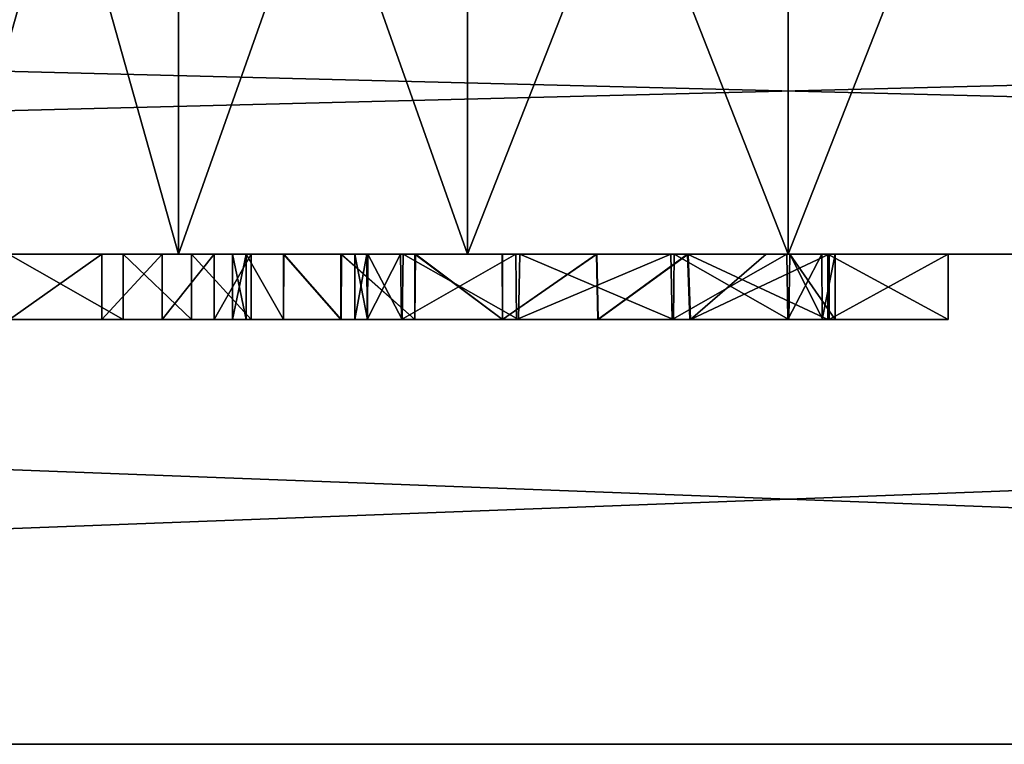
# Model space of a CAD drawing. Header units: millimetres. Extents: x -36.5 to 36.5, y -8.8 to 41.6.
# Tile 29 of 256: x -2.4 to 0.7, y -8.8 to -6.6. Entities that reach past the tile are written whole.
import ezdxf

# ---------------------------------------------------------------- set-up
doc = ezdxf.new("R2010")
doc.units = ezdxf.units.MM
doc.header["$LTSCALE"] = 65.185185
for name, color, linetype in [('2076', 7, 'CONTINUOUS'), ('2077', 7, 'CONTINUOUS'), ('2079', 7, 'CONTINUOUS'), ('2107', 7, 'CONTINUOUS'), ('2108', 7, 'CONTINUOUS'), ('2109', 7, 'CONTINUOUS'), ('2110', 7, 'CONTINUOUS'), ('2224', 7, 'CONTINUOUS'), ('2225', 7, 'CONTINUOUS'), ('2250', 7, 'CONTINUOUS'), ('2251', 7, 'CONTINUOUS'), ('2318', 7, 'CONTINUOUS'), ('2321', 7, 'CONTINUOUS'), ('2322', 7, 'CONTINUOUS'), ('2336', 7, 'CONTINUOUS'), ('2337', 7, 'CONTINUOUS'), ('2343', 7, 'CONTINUOUS'), ('2344', 7, 'CONTINUOUS'), ('2345', 7, 'CONTINUOUS'), ('2346', 7, 'CONTINUOUS'), ('2347', 7, 'CONTINUOUS'), ('2348', 7, 'CONTINUOUS'), ('2349', 7, 'CONTINUOUS'), ('2350', 7, 'CONTINUOUS'), ('2351', 7, 'CONTINUOUS')]:
    doc.layers.add(name, color=color, linetype=linetype)

msp = doc.modelspace()

# ---------------------------------------------------------------- linework, layer by layer
at = {"layer": '2076', "color": 7, "linetype": 'Continuous'}
for points in [[(-19.8, -7.3, -16.7), (19.8, -7.3, -16.7), (0, -7.3, -14.1747), (-19.8, -7.3, -16.7)], [(-1.8658, -7.3, -13.5689), (-19.8, -7.3, -16.7), (-0.9818, -7.3, -14.0193), (-1.8658, -7.3, -13.5689)], [(-19.8, -7.3, -16.7), (-1.8658, -7.3, -13.5689), (-11.8829, -7.3, -7.6528), (-19.8, -7.3, -16.7)], [(-0.9818, -7.3, -14.0193), (-19.8, -7.3, -16.7), (0, -7.3, -14.1747), (-0.9818, -7.3, -14.0193)], [(19.8, -7.3, 16.7), (-19.8, -7.3, 16.7), (0, -7.3, 14.1747), (19.8, -7.3, 16.7)], [(0, -7.3, 14.1747), (-19.8, -7.3, 16.7), (-0.9818, -7.3, 14.0193), (0, -7.3, 14.1747)], [(-0.9818, -7.3, 14.0193), (-19.8, -7.3, 16.7), (-1.8658, -7.3, 13.5689), (-0.9818, -7.3, 14.0193)], [(-1.8658, -7.3, 13.5689), (-19.8, -7.3, 16.7), (-2.5682, -7.3, 12.8664), (-1.8658, -7.3, 13.5689)], [(-11.8829, -7.3, -7.6528), (-1.8658, -7.3, -13.5689), (-11.6, -7.3, -7.77), (-11.8829, -7.3, -7.6528)], [(-11.6, -7.3, -7.77), (-1.8658, -7.3, -13.5689), (-9.7, -7.3, -7.77), (-11.6, -7.3, -7.77)], [(-9.7, -7.3, -7.77), (-1.8658, -7.3, -13.5689), (-9.4172, -7.3, -7.6529), (-9.7, -7.3, -7.77)], [(-9.4172, -7.3, -7.6529), (-1.8658, -7.3, -13.5689), (-9.3, -7.3, -7.37), (-9.4172, -7.3, -7.6529)], [(-1.8658, -7.3, -13.5689), (-2.5682, -7.3, -12.8664), (-9.3, -7.3, -7.37), (-1.8658, -7.3, -13.5689)], [(-2.5682, -7.3, -9.1336), (-1.8658, -7.3, -8.4311), (-2.5682, -7.3, 9.1336), (-2.5682, -7.3, -9.1336)], [(-2.5682, -7.3, 9.1336), (-1.8658, -7.3, -8.4311), (-1.8658, -7.3, 8.4311), (-2.5682, -7.3, 9.1336)], [(-1.8658, -7.3, -8.4311), (-0.9818, -7.3, -7.9807), (-1.8658, -7.3, 8.4311), (-1.8658, -7.3, -8.4311)], [(-1.8658, -7.3, 8.4311), (-0.9818, -7.3, -7.9807), (-0.9818, -7.3, 7.9807), (-1.8658, -7.3, 8.4311)], [(-0.9818, -7.3, -7.9807), (0, -7.3, -7.8253), (-0.9818, -7.3, 7.9807), (-0.9818, -7.3, -7.9807)], [(-0.9818, -7.3, 7.9807), (0, -7.3, -7.8253), (0, -7.3, 7.8253), (-0.9818, -7.3, 7.9807)], [(19.8, -7.3, 16.7), (0, -7.3, 14.1747), (19.44, -7.3, 11.552), (19.8, -7.3, 16.7)], [(0, -7.3, -14.1747), (19.8, -7.3, -16.7), (0.9818, -7.3, -14.0193), (0, -7.3, -14.1747)], [(0, -7.3, -7.8253), (0.9818, -7.3, -7.9807), (0, -7.3, 7.8253), (0, -7.3, -7.8253)], [(0, -7.3, 7.8253), (0.9818, -7.3, -7.9807), (0.9818, -7.3, 7.9807), (0, -7.3, 7.8253)], [(0, -7.3, 14.1747), (0.9818, -7.3, 14.0193), (19.44, -7.3, 11.552), (0, -7.3, 14.1747)]]:
    msp.add_3dface(points, dxfattribs=at)
at = {"layer": '2077', "color": 7, "linetype": 'Continuous'}
for points in [[(-19.8, -6.3, -16.7), (19.8, -6.3, -16.7), (-19.8, -7.3, -16.7), (-19.8, -6.3, -16.7)], [(-19.8, -7.3, -16.7), (19.8, -6.3, -16.7), (19.8, -7.3, -16.7), (-19.8, -7.3, -16.7)]]:
    msp.add_3dface(points, dxfattribs=at)
at = {"layer": '2079', "color": 7, "linetype": 'Continuous'}
for points in [[(19.8, -6.3, 16.7), (-19.8, -6.3, 16.7), (19.8, -7.3, 16.7), (19.8, -6.3, 16.7)], [(-19.8, -6.3, 16.7), (-19.8, -7.3, 16.7), (19.8, -7.3, 16.7), (-19.8, -6.3, 16.7)]]:
    msp.add_3dface(points, dxfattribs=at)
at = {"layer": '2107', "color": 7, "linetype": 'Continuous'}
for points in [[(-2.5682, -7.3, -12.8664), (-1.8658, -7.3, -13.5689), (-2.5686, -4.8, -12.8657), (-2.5682, -7.3, -12.8664)], [(-1.8658, -7.3, -13.5689), (-1.8657, -4.8, -13.5686), (-2.5686, -4.8, -12.8657), (-1.8658, -7.3, -13.5689)], [(-1.8658, -7.3, -13.5689), (-0.9818, -7.3, -14.0193), (-1.8657, -4.8, -13.5686), (-1.8658, -7.3, -13.5689)], [(-0.9818, -7.3, -14.0193), (-0.9802, -4.8, -14.0198), (-1.8657, -4.8, -13.5686), (-0.9818, -7.3, -14.0193)], [(-0.9818, -7.3, -14.0193), (0, -7.3, -14.1747), (-0.9802, -4.8, -14.0198), (-0.9818, -7.3, -14.0193)], [(0, -7.3, -14.1747), (0, -4.8, -14.175), (-0.9802, -4.8, -14.0198), (0, -7.3, -14.1747)], [(0, -7.3, -14.1747), (0.9818, -7.3, -14.0193), (0, -4.8, -14.175), (0, -7.3, -14.1747)], [(0.9818, -7.3, -14.0193), (0.9802, -4.8, -14.0198), (0, -4.8, -14.175), (0.9818, -7.3, -14.0193)]]:
    msp.add_3dface(points, dxfattribs=at)
at = {"layer": '2108', "color": 7, "linetype": 'Continuous'}
for points in [[(-2.5682, -7.3, -9.1336), (-2.5686, -4.8, -9.1343), (-1.8657, -4.8, -8.4314), (-2.5682, -7.3, -9.1336)], [(-1.8658, -7.3, -8.4311), (-2.5682, -7.3, -9.1336), (-1.8657, -4.8, -8.4314), (-1.8658, -7.3, -8.4311)], [(-0.9818, -7.3, -7.9807), (-1.8658, -7.3, -8.4311), (-0.9802, -4.8, -7.9802), (-0.9818, -7.3, -7.9807)], [(-1.8658, -7.3, -8.4311), (-1.8657, -4.8, -8.4314), (-0.9802, -4.8, -7.9802), (-1.8658, -7.3, -8.4311)], [(0, -7.3, -7.8253), (-0.9818, -7.3, -7.9807), (0, -4.8, -7.825), (0, -7.3, -7.8253)], [(-0.9818, -7.3, -7.9807), (-0.9802, -4.8, -7.9802), (0, -4.8, -7.825), (-0.9818, -7.3, -7.9807)], [(0.9818, -7.3, -7.9807), (0, -7.3, -7.8253), (0.9802, -4.8, -7.9802), (0.9818, -7.3, -7.9807)], [(0, -7.3, -7.8253), (0, -4.8, -7.825), (0.9802, -4.8, -7.9802), (0, -7.3, -7.8253)]]:
    msp.add_3dface(points, dxfattribs=at)
at = {"layer": '2109', "color": 7, "linetype": 'Continuous'}
for points in [[(-2.5682, -7.3, 9.1336), (-1.8658, -7.3, 8.4311), (-2.5686, -4.8, 9.1343), (-2.5682, -7.3, 9.1336)], [(-1.8658, -7.3, 8.4311), (-1.8657, -4.8, 8.4314), (-2.5686, -4.8, 9.1343), (-1.8658, -7.3, 8.4311)], [(-1.8658, -7.3, 8.4311), (-0.9818, -7.3, 7.9807), (-1.8657, -4.8, 8.4314), (-1.8658, -7.3, 8.4311)], [(-0.9818, -7.3, 7.9807), (-0.9802, -4.8, 7.9802), (-1.8657, -4.8, 8.4314), (-0.9818, -7.3, 7.9807)], [(-0.9818, -7.3, 7.9807), (0, -7.3, 7.8253), (-0.9802, -4.8, 7.9802), (-0.9818, -7.3, 7.9807)], [(0, -7.3, 7.8253), (0, -4.8, 7.825), (-0.9802, -4.8, 7.9802), (0, -7.3, 7.8253)], [(0, -7.3, 7.8253), (0.9818, -7.3, 7.9807), (0, -4.8, 7.825), (0, -7.3, 7.8253)], [(0.9818, -7.3, 7.9807), (0.9802, -4.8, 7.9802), (0, -4.8, 7.825), (0.9818, -7.3, 7.9807)]]:
    msp.add_3dface(points, dxfattribs=at)
at = {"layer": '2110', "color": 7, "linetype": 'Continuous'}
for points in [[(-2.5682, -7.3, 12.8664), (-2.5686, -4.8, 12.8657), (-1.8657, -4.8, 13.5686), (-2.5682, -7.3, 12.8664)], [(-1.8658, -7.3, 13.5689), (-2.5682, -7.3, 12.8664), (-1.8657, -4.8, 13.5686), (-1.8658, -7.3, 13.5689)], [(-0.9818, -7.3, 14.0193), (-1.8658, -7.3, 13.5689), (-0.9802, -4.8, 14.0198), (-0.9818, -7.3, 14.0193)], [(-1.8658, -7.3, 13.5689), (-1.8657, -4.8, 13.5686), (-0.9802, -4.8, 14.0198), (-1.8658, -7.3, 13.5689)], [(0, -7.3, 14.1747), (-0.9818, -7.3, 14.0193), (0, -4.8, 14.175), (0, -7.3, 14.1747)], [(-0.9818, -7.3, 14.0193), (-0.9802, -4.8, 14.0198), (0, -4.8, 14.175), (-0.9818, -7.3, 14.0193)], [(0.9818, -7.3, 14.0193), (0, -7.3, 14.1747), (0.9802, -4.8, 14.0198), (0.9818, -7.3, 14.0193)], [(0, -7.3, 14.1747), (0, -4.8, 14.175), (0.9802, -4.8, 14.0198), (0, -7.3, 14.1747)]]:
    msp.add_3dface(points, dxfattribs=at)
at = {"layer": '2224', "color": 7, "linetype": 'Continuous'}
for points in [[(19.8, -7.3, -16.7), (-19.8, -7.3, -16.7), (2.9507, -7.3, -10.8517), (19.8, -7.3, -16.7)], [(-19.8, -7.3, 16.7), (19.8, -7.3, 16.7), (-19.44, -7.3, 11.352), (-19.8, -7.3, 16.7)], [(-2.035, -7.3, -10.1973), (-19.8, -7.3, -16.7), (-2.3855, -7.3, -10.1136), (-2.035, -7.3, -10.1973)], [(-19.8, -7.3, -16.7), (-2.035, -7.3, -10.1973), (-1.8258, -7.3, -10.181), (-19.8, -7.3, -16.7)], [(-1.6435, -7.3, -10.1275), (-19.8, -7.3, -16.7), (-1.8258, -7.3, -10.181), (-1.6435, -7.3, -10.1275)], [(-19.8, -7.3, -16.7), (-1.6435, -7.3, -10.1275), (-1.1421, -7.3, -10.0689), (-19.8, -7.3, -16.7)], [(0.4895, -7.3, -10.1523), (-19.8, -7.3, -16.7), (0.1205, -7.3, -10.1523), (0.4895, -7.3, -10.1523)], [(-19.8, -7.3, -16.7), (0.4895, -7.3, -10.1523), (1.3161, -7.3, -10.0702), (-19.8, -7.3, -16.7)], [(0.1205, -7.3, -10.1523), (-19.8, -7.3, -16.7), (-0.3084, -7.3, -10.1492), (0.1205, -7.3, -10.1523)], [(-0.3084, -7.3, -10.1492), (-19.8, -7.3, -16.7), (-0.5869, -7.3, -10.1948), (-0.3084, -7.3, -10.1492)], [(-0.5869, -7.3, -10.1948), (-19.8, -7.3, -16.7), (-0.8754, -7.3, -10.1679), (-0.5869, -7.3, -10.1948)], [(-0.8754, -7.3, -10.1679), (-19.8, -7.3, -16.7), (-1.1421, -7.3, -10.0689), (-0.8754, -7.3, -10.1679)], [(2.9507, -7.3, -10.8517), (-19.8, -7.3, -16.7), (2.5817, -7.3, -10.8517), (2.9507, -7.3, -10.8517)], [(2.5817, -7.3, -10.8517), (-19.8, -7.3, -16.7), (2.1523, -7.3, -10.1507), (2.5817, -7.3, -10.8517)], [(2.1523, -7.3, -10.1507), (-19.8, -7.3, -16.7), (1.8729, -7.3, -10.1967), (2.1523, -7.3, -10.1507)], [(1.8729, -7.3, -10.1967), (-19.8, -7.3, -16.7), (1.5835, -7.3, -10.1697), (1.8729, -7.3, -10.1967)], [(1.5835, -7.3, -10.1697), (-19.8, -7.3, -16.7), (1.3161, -7.3, -10.0702), (1.5835, -7.3, -10.1697)], [(-19.44, -7.3, 11.352), (19.8, -7.3, 16.7), (-14.56, -7.3, 11.352), (-19.44, -7.3, 11.352)], [(-14.56, -7.3, 11.352), (19.8, -7.3, 16.7), (-14.4186, -7.3, 11.2934), (-14.56, -7.3, 11.352)], [(-14.4186, -7.3, 11.2934), (19.8, -7.3, 16.7), (-14.36, -7.3, 11.152), (-14.4186, -7.3, 11.2934)], [(19.8, -7.3, 16.7), (-11.7414, -7.3, 1.1614), (-14.36, -7.3, 8.712), (19.8, -7.3, 16.7)], [(-14.36, -7.3, 11.152), (19.8, -7.3, 16.7), (-14.36, -7.3, 8.712), (-14.36, -7.3, 11.152)], [(19.8, -7.3, 16.7), (-11.6, -7.3, 1.22), (-11.7414, -7.3, 1.1614), (19.8, -7.3, 16.7)], [(-11.6, -7.3, 1.22), (19.8, -7.3, 16.7), (-9.7, -7.3, 1.22), (-11.6, -7.3, 1.22)], [(-9.7, -7.3, 1.22), (19.8, -7.3, 16.7), (-9.5586, -7.3, 1.1614), (-9.7, -7.3, 1.22)], [(-9.5586, -7.3, 1.1614), (19.8, -7.3, 16.7), (-9.5, -7.3, 1.02), (-9.5586, -7.3, 1.1614)], [(-9.5, -7.3, 1.02), (19.8, -7.3, 16.7), (-9.5, -7.3, -7.37), (-9.5, -7.3, 1.02)], [(-9.5, -7.3, -7.37), (19.8, -7.3, 16.7), (-5.4817, -7.3, -7.312), (-9.5, -7.3, -7.37)], [(-5.4817, -7.3, -7.312), (19.8, -7.3, 16.7), (-5.1149, -7.3, -7.312), (-5.4817, -7.3, -7.312)], [(-5.1149, -7.3, -8.3005), (-5.1149, -7.3, -7.312), (14.4186, -7.3, 11.2934), (-5.1149, -7.3, -8.3005)], [(19.8, -7.3, 16.7), (14.4186, -7.3, 11.2934), (-5.1149, -7.3, -7.312), (19.8, -7.3, 16.7)], [(-5.1149, -7.3, -8.3005), (14.4186, -7.3, 11.2934), (-4.7365, -7.3, -8.0335), (-5.1149, -7.3, -8.3005)], [(-4.7365, -7.3, -8.0335), (14.4186, -7.3, 11.2934), (-4.2342, -7.3, -7.9775), (-4.7365, -7.3, -8.0335)], [(-4.2342, -7.3, -7.9775), (14.4186, -7.3, 11.2934), (-3.7498, -7.3, -8.159), (-4.2342, -7.3, -7.9775)], [(-3.7498, -7.3, -8.159), (14.4186, -7.3, 11.2934), (-3.0228, -7.3, -8.0148), (-3.7498, -7.3, -8.159)], [(-3.0228, -7.3, -8.0148), (14.4186, -7.3, 11.2934), (-2.6534, -7.3, -8.0148), (-3.0228, -7.3, -8.0148)], [(-2.6534, -7.3, -8.0148), (14.4186, -7.3, 11.2934), (-2.6534, -7.3, -9.2051), (-2.6534, -7.3, -8.0148)], [(-2.6534, -7.3, -9.2051), (14.4186, -7.3, 11.2934), (-2.6346, -7.3, -9.3921), (-2.6534, -7.3, -9.2051)], [(-2.6346, -7.3, -9.3921), (14.4186, -7.3, 11.2934), (-2.5794, -7.3, -9.5526), (-2.6346, -7.3, -9.3921)], [(-2.5794, -7.3, -9.5526), (14.4186, -7.3, 11.2934), (-1.3673, -7.3, -8.2592), (-2.5794, -7.3, -9.5526)], [(-2.3829, -7.3, -9.7722), (-2.5794, -7.3, -9.5526), (-1.5436, -7.3, -8.4837), (-2.3829, -7.3, -9.7722)], [(-1.5436, -7.3, -8.4837), (-2.5794, -7.3, -9.5526), (-1.3673, -7.3, -8.2592), (-1.5436, -7.3, -8.4837)], [(-2.1002, -7.3, -9.8486), (-2.3829, -7.3, -9.7722), (-1.6582, -7.3, -8.7598), (-2.1002, -7.3, -9.8486)], [(-1.6582, -7.3, -8.7598), (-2.3829, -7.3, -9.7722), (-1.5436, -7.3, -8.4837), (-1.6582, -7.3, -8.7598)], [(-1.9154, -7.3, -9.8287), (-2.1002, -7.3, -9.8486), (-1.6582, -7.3, -8.7598), (-1.9154, -7.3, -9.8287)], [(-1.756, -7.3, -9.7764), (-1.9154, -7.3, -9.8287), (-1.7001, -7.3, -9.0813), (-1.756, -7.3, -9.7764)], [(-1.7001, -7.3, -9.0813), (-1.9154, -7.3, -9.8287), (-1.6582, -7.3, -8.7598), (-1.7001, -7.3, -9.0813)], [(-1.6435, -7.3, -10.1275), (-1.756, -7.3, -9.7764), (-1.6587, -7.3, -9.4025), (-1.6435, -7.3, -10.1275)], [(-1.6587, -7.3, -9.4025), (-1.756, -7.3, -9.7764), (-1.7001, -7.3, -9.0813), (-1.6587, -7.3, -9.4025)], [(-1.5445, -7.3, -9.6785), (-1.6435, -7.3, -10.1275), (-1.6587, -7.3, -9.4025), (-1.5445, -7.3, -9.6785)], [(-1.1421, -7.3, -10.0689), (-1.6435, -7.3, -10.1275), (-1.3685, -7.3, -9.9032), (-1.1421, -7.3, -10.0689)], [(-1.3685, -7.3, -9.9032), (-1.6435, -7.3, -10.1275), (-1.5445, -7.3, -9.6785), (-1.3685, -7.3, -9.9032)], [(-1.3673, -7.3, -8.2592), (14.4186, -7.3, 11.2934), (-1.1408, -7.3, -8.0937), (-1.3673, -7.3, -8.2592)], [(-1.3263, -7.3, -9.0835), (-1.2867, -7.3, -8.8233), (-1.289, -7.3, -9.3383), (-1.3263, -7.3, -9.0835)], [(-1.289, -7.3, -9.3383), (-1.2867, -7.3, -8.8233), (-1.1867, -7.3, -9.5503), (-1.289, -7.3, -9.3383)], [(-1.2867, -7.3, -8.8233), (-1.1785, -7.3, -8.6071), (-1.1867, -7.3, -9.5503), (-1.2867, -7.3, -8.8233)], [(-1.1867, -7.3, -9.5503), (-1.1785, -7.3, -8.6071), (-0.8333, -7.3, -9.8134), (-1.1867, -7.3, -9.5503)], [(-1.1785, -7.3, -8.6071), (-0.8213, -7.3, -8.3486), (-0.8333, -7.3, -9.8134), (-1.1785, -7.3, -8.6071)], [(-1.1408, -7.3, -8.0937), (14.4186, -7.3, 11.2934), (-0.8741, -7.3, -7.995), (-1.1408, -7.3, -8.0937)], [(-0.8741, -7.3, -7.995), (14.4186, -7.3, 11.2934), (-0.5855, -7.3, -7.9685), (-0.8741, -7.3, -7.995)], [(-0.8333, -7.3, -9.8134), (-0.8213, -7.3, -8.3486), (-0.3598, -7.3, -9.8166), (-0.8333, -7.3, -9.8134)], [(-0.8213, -7.3, -8.3486), (-0.3491, -7.3, -8.3517), (-0.3598, -7.3, -9.8166), (-0.8213, -7.3, -8.3486)], [(-0.5855, -7.3, -7.9685), (14.4186, -7.3, 11.2934), (-0.3062, -7.3, -8.0145), (-0.5855, -7.3, -7.9685)], [(-0.3598, -7.3, -9.8166), (-0.3491, -7.3, -8.3517), (-0.0045, -7.3, -9.5618), (-0.3598, -7.3, -9.8166)], [(-0.3491, -7.3, -8.3517), (0.0051, -7.3, -8.617), (-0.0045, -7.3, -9.5618), (-0.3491, -7.3, -8.3517)], [(0.1205, -7.3, -9.8643), (0.1205, -7.3, -10.1523), (-0.3084, -7.3, -10.1492), (0.1205, -7.3, -9.8643)], [(-0.3062, -7.3, -8.0145), (14.4186, -7.3, 11.2934), (-0.0681, -7.3, -8.1271), (-0.3062, -7.3, -8.0145)], [(-0.0681, -7.3, -8.1271), (14.4186, -7.3, 11.2934), (0.1245, -7.3, -8.0147), (-0.0681, -7.3, -8.1271)], [(0.1245, -7.3, -8.3005), (-0.0681, -7.3, -8.1271), (0.1245, -7.3, -8.0147), (0.1245, -7.3, -8.3005)], [(-0.0045, -7.3, -9.5618), (0.0051, -7.3, -8.617), (0.1028, -7.3, -9.3485), (-0.0045, -7.3, -9.5618)], [(0.0051, -7.3, -8.617), (0.143, -7.3, -9.0869), (0.1028, -7.3, -9.3485), (0.0051, -7.3, -8.617)], [(0.1245, -7.3, -8.0147), (14.4186, -7.3, 11.2934), (0.4895, -7.3, -8.0147), (0.1245, -7.3, -8.0147)], [(0.4895, -7.3, -8.0147), (14.4186, -7.3, 11.2934), (0.9116, -7.3, -8.4925), (0.4895, -7.3, -8.0147)], [(0.4895, -7.3, -10.1523), (0.4895, -7.3, -8.0147), (0.7985, -7.3, -8.7702), (0.4895, -7.3, -10.1523)], [(1.3161, -7.3, -10.0702), (0.4895, -7.3, -10.1523), (1.0898, -7.3, -9.9041), (1.3161, -7.3, -10.0702)], [(1.0898, -7.3, -9.9041), (0.4895, -7.3, -10.1523), (0.9143, -7.3, -9.6791), (1.0898, -7.3, -9.9041)], [(0.9143, -7.3, -9.6791), (0.4895, -7.3, -10.1523), (0.7999, -7.3, -9.4022), (0.9143, -7.3, -9.6791)], [(0.7999, -7.3, -9.4022), (0.4895, -7.3, -10.1523), (0.7592, -7.3, -9.0865), (0.7999, -7.3, -9.4022)], [(0.7592, -7.3, -9.0865), (0.4895, -7.3, -10.1523), (0.7985, -7.3, -8.7702), (0.7592, -7.3, -9.0865)], [(0.7985, -7.3, -8.7702), (0.4895, -7.3, -8.0147), (0.9116, -7.3, -8.4925), (0.7985, -7.3, -8.7702)]]:
    msp.add_3dface(points, dxfattribs=at)
at = {"layer": '2225', "color": 7, "linetype": 'Continuous'}
for points in [[(19.8, -8.8, 16.7), (-19.8, -8.8, 16.7), (13.8514, -8.8, 12.002), (19.8, -8.8, 16.7)], [(-19.8, -8.8, -16.7), (19.8, -8.8, -16.7), (-12.3086, -8.8, -8.22), (-19.8, -8.8, -16.7)], [(13.8514, -8.8, 12.002), (-19.8, -8.8, 16.7), (13.7481, -8.8, 11.9643), (13.8514, -8.8, 12.002)], [(13.7481, -8.8, 11.9643), (-19.8, -8.8, 16.7), (13.71, -8.8, 11.8606), (13.7481, -8.8, 11.9643)], [(13.71, -8.8, 11.8606), (-19.8, -8.8, 16.7), (13.71, -8.8, 8.712), (13.71, -8.8, 11.8606)], [(13.71, -8.8, 8.712), (-19.8, -8.8, 16.7), (12.4123, -8.8, 1.0069), (13.71, -8.8, 8.712)], [(-19.8, -8.8, 16.7), (-13.7477, -8.8, 11.9639), (8.85, -8.8, 0.9036), (-19.8, -8.8, 16.7)], [(12.4123, -8.8, 1.0069), (-19.8, -8.8, 16.7), (12.3086, -8.8, 1.045), (12.4123, -8.8, 1.0069)], [(12.3086, -8.8, 1.045), (-19.8, -8.8, 16.7), (8.9914, -8.8, 1.045), (12.3086, -8.8, 1.045)], [(8.9914, -8.8, 1.045), (-19.8, -8.8, 16.7), (8.8881, -8.8, 1.0073), (8.9914, -8.8, 1.045)], [(8.8881, -8.8, 1.0073), (-19.8, -8.8, 16.7), (8.85, -8.8, 0.9036), (8.8881, -8.8, 1.0073)], [(-13.7477, -8.8, 11.9639), (-8.8877, -8.8, 1.8319), (8.85, -8.8, -7.2536), (-13.7477, -8.8, 11.9639)], [(8.85, -8.8, 0.9036), (-13.7477, -8.8, 11.9639), (8.85, -8.8, -7.2536), (8.85, -8.8, 0.9036)], [(-12.3086, -8.8, -8.22), (19.8, -8.8, -16.7), (-8.9914, -8.8, -8.22), (-12.3086, -8.8, -8.22)], [(-8.9914, -8.8, -8.22), (19.8, -8.8, -16.7), (-8.8881, -8.8, -8.1823), (-8.9914, -8.8, -8.22)], [(-8.8881, -8.8, -8.1823), (19.8, -8.8, -16.7), (-8.85, -8.8, -8.0786), (-8.8881, -8.8, -8.1823)], [(-8.8877, -8.8, 1.8319), (-8.85, -8.8, 1.7286), (8.85, -8.8, -7.2536), (-8.8877, -8.8, 1.8319)], [(19.8, -8.8, -16.7), (-8.85, -8.8, 1.7286), (-8.85, -8.8, -8.0786), (19.8, -8.8, -16.7)], [(-8.85, -8.8, 1.7286), (19.8, -8.8, -16.7), (8.8877, -8.8, -7.3569), (-8.85, -8.8, 1.7286)], [(8.85, -8.8, -7.2536), (-8.85, -8.8, 1.7286), (8.8877, -8.8, -7.3569), (8.85, -8.8, -7.2536)]]:
    msp.add_3dface(points, dxfattribs=at)
at = {"layer": '2250', "color": 7, "linetype": 'Continuous'}
for points in [[(19.8, -7.3, 16.7), (-19.8, -7.3, 16.7), (19.8, -8.8, 16.7), (19.8, -7.3, 16.7)], [(19.8, -8.8, 16.7), (-19.8, -7.3, 16.7), (-19.8, -8.8, 16.7), (19.8, -8.8, 16.7)]]:
    msp.add_3dface(points, dxfattribs=at)
at = {"layer": '2251', "color": 7, "linetype": 'Continuous'}
for points in [[(-19.8, -7.3, -16.7), (19.8, -7.3, -16.7), (-19.8, -8.8, -16.7), (-19.8, -7.3, -16.7)], [(19.8, -7.3, -16.7), (19.8, -8.8, -16.7), (-19.8, -8.8, -16.7), (19.8, -7.3, -16.7)]]:
    msp.add_3dface(points, dxfattribs=at)
at = {"layer": '2318', "color": 7, "linetype": 'Continuous'}
for points in [[(-2.3828, -7.5, -9.7723), (-2.1002, -7.5, -9.8486), (-2.385, -7.5, -10.1135), (-2.3828, -7.5, -9.7723)], [(-2.385, -7.5, -10.1135), (-2.1002, -7.5, -9.8486), (-2.035, -7.5, -10.1973), (-2.385, -7.5, -10.1135)], [(-2.1002, -7.5, -9.8486), (-1.9155, -7.5, -9.8288), (-2.035, -7.5, -10.1973), (-2.1002, -7.5, -9.8486)], [(-2.035, -7.5, -10.1973), (-1.9155, -7.5, -9.8288), (-1.8261, -7.5, -10.1811), (-2.035, -7.5, -10.1973)], [(-1.9155, -7.5, -9.8288), (-1.756, -7.5, -9.7764), (-1.8261, -7.5, -10.1811), (-1.9155, -7.5, -9.8288)], [(-1.756, -7.5, -9.7764), (-1.6435, -7.5, -10.1275), (-1.8261, -7.5, -10.1811), (-1.756, -7.5, -9.7764)], [(-1.7001, -7.5, -9.0819), (-1.6585, -7.5, -8.7608), (-1.6587, -7.5, -9.4025), (-1.7001, -7.5, -9.0819)], [(-1.6587, -7.5, -9.4025), (-1.6585, -7.5, -8.7608), (-1.5445, -7.5, -9.6784), (-1.6587, -7.5, -9.4025)], [(-1.6585, -7.5, -8.7608), (-1.5441, -7.5, -8.4847), (-1.5445, -7.5, -9.6784), (-1.6585, -7.5, -8.7608)], [(-1.5445, -7.5, -9.6784), (-1.5441, -7.5, -8.4847), (-1.3688, -7.5, -9.9028), (-1.5445, -7.5, -9.6784)], [(-1.5441, -7.5, -8.4847), (-1.3683, -7.5, -8.2601), (-1.3688, -7.5, -9.9028), (-1.5441, -7.5, -8.4847)], [(-1.3263, -7.5, -9.0835), (-1.2879, -7.5, -9.3419), (-1.3688, -7.5, -9.9028), (-1.3263, -7.5, -9.0835)], [(-1.3683, -7.5, -8.2601), (-1.3263, -7.5, -9.0835), (-1.3688, -7.5, -9.9028), (-1.3683, -7.5, -8.2601)], [(-1.2879, -7.5, -9.3419), (-1.1836, -7.5, -9.5547), (-1.3688, -7.5, -9.9028), (-1.2879, -7.5, -9.3419)], [(-1.3688, -7.5, -9.9028), (-1.1836, -7.5, -9.5547), (-1.1428, -7.5, -10.0686), (-1.3688, -7.5, -9.9028)], [(-1.2876, -7.5, -8.8262), (-1.3263, -7.5, -9.0835), (-1.3683, -7.5, -8.2601), (-1.2876, -7.5, -8.8262)], [(-1.1422, -7.5, -8.0944), (-1.2876, -7.5, -8.8262), (-1.3683, -7.5, -8.2601), (-1.1422, -7.5, -8.0944)], [(-1.1817, -7.5, -8.6116), (-1.2876, -7.5, -8.8262), (-1.1422, -7.5, -8.0944), (-1.1817, -7.5, -8.6116)], [(-1.1836, -7.5, -9.5547), (-0.8318, -7.5, -9.8139), (-1.1428, -7.5, -10.0686), (-1.1836, -7.5, -9.5547)], [(-0.8257, -7.5, -8.35), (-1.1817, -7.5, -8.6116), (-0.8744, -7.5, -7.995), (-0.8257, -7.5, -8.35)], [(-0.8744, -7.5, -7.995), (-1.1817, -7.5, -8.6116), (-1.1422, -7.5, -8.0944), (-0.8744, -7.5, -7.995)], [(-1.1428, -7.5, -10.0686), (-0.8318, -7.5, -9.8139), (-0.8747, -7.5, -10.168), (-1.1428, -7.5, -10.0686)], [(-0.8747, -7.5, -10.168), (-0.8318, -7.5, -9.8139), (-0.5822, -7.5, -10.1943), (-0.8747, -7.5, -10.168)], [(-0.5816, -7.5, -7.969), (-0.8257, -7.5, -8.35), (-0.8744, -7.5, -7.995), (-0.5816, -7.5, -7.969)], [(-0.8318, -7.5, -9.8139), (-0.3553, -7.5, -9.8152), (-0.5822, -7.5, -10.1943), (-0.8318, -7.5, -9.8139)], [(-0.351, -7.5, -8.351), (-0.8257, -7.5, -8.35), (-0.5816, -7.5, -7.969), (-0.351, -7.5, -8.351)], [(-0.5822, -7.5, -10.1943), (-0.3553, -7.5, -9.8152), (-0.3013, -7.5, -10.1473), (-0.5822, -7.5, -10.1943)], [(-0.2992, -7.5, -8.0164), (-0.351, -7.5, -8.351), (-0.5816, -7.5, -7.969), (-0.2992, -7.5, -8.0164)], [(-0.3553, -7.5, -9.8152), (-0.0012, -7.5, -9.5572), (-0.3013, -7.5, -10.1473), (-0.3553, -7.5, -9.8152)], [(0.0016, -7.5, -8.612), (-0.351, -7.5, -8.351), (-0.2992, -7.5, -8.0164), (0.0016, -7.5, -8.612)], [(-0.3013, -7.5, -10.1473), (-0.0012, -7.5, -9.5572), (0.1205, -7.5, -9.8643), (-0.3013, -7.5, -10.1473)], [(0.1245, -7.5, -8.3005), (0.0016, -7.5, -8.612), (-0.2992, -7.5, -8.0164), (0.1245, -7.5, -8.3005)], [(-0.0012, -7.5, -9.5572), (0.1036, -7.5, -9.3458), (0.1205, -7.5, -9.8643), (-0.0012, -7.5, -9.5572)], [(0.1053, -7.5, -8.8255), (0.0016, -7.5, -8.612), (0.1245, -7.5, -8.3005), (0.1053, -7.5, -8.8255)], [(0.1036, -7.5, -9.3458), (0.143, -7.5, -9.0869), (0.1205, -7.5, -9.8643), (0.1036, -7.5, -9.3458)], [(0.143, -7.5, -9.0869), (0.1053, -7.5, -8.8255), (0.1245, -7.5, -8.3005), (0.143, -7.5, -9.0869)], [(0.143, -7.5, -9.0869), (0.4895, -7.5, -8.0147), (0.1205, -7.5, -10.1523), (0.143, -7.5, -9.0869)], [(0.1205, -7.5, -9.8643), (0.143, -7.5, -9.0869), (0.1205, -7.5, -10.1523), (0.1205, -7.5, -9.8643)], [(0.1205, -7.5, -10.1523), (0.4895, -7.5, -8.0147), (0.4895, -7.5, -10.1523), (0.1205, -7.5, -10.1523)], [(0.4895, -7.5, -8.0147), (0.143, -7.5, -9.0869), (0.1245, -7.5, -8.3005), (0.4895, -7.5, -8.0147)], [(0.1245, -7.5, -8.0147), (0.4895, -7.5, -8.0147), (0.1245, -7.5, -8.3005), (0.1245, -7.5, -8.0147)]]:
    msp.add_3dface(points, dxfattribs=at)
at = {"layer": '2321', "color": 7, "linetype": 'Continuous'}
for points in [[(-1.3263, -7.3, -9.0835), (-1.289, -7.3, -9.3383), (-1.3263, -7.5, -9.0835), (-1.3263, -7.3, -9.0835)], [(-1.3263, -7.5, -9.0835), (-1.289, -7.3, -9.3383), (-1.2879, -7.5, -9.3419), (-1.3263, -7.5, -9.0835)], [(-1.289, -7.3, -9.3383), (-1.1867, -7.3, -9.5503), (-1.2879, -7.5, -9.3419), (-1.289, -7.3, -9.3383)], [(-1.1867, -7.3, -9.5503), (-1.1836, -7.5, -9.5547), (-1.2879, -7.5, -9.3419), (-1.1867, -7.3, -9.5503)], [(-1.1867, -7.3, -9.5503), (-0.8333, -7.3, -9.8134), (-1.1836, -7.5, -9.5547), (-1.1867, -7.3, -9.5503)], [(-0.8333, -7.3, -9.8134), (-0.8318, -7.5, -9.8139), (-1.1836, -7.5, -9.5547), (-0.8333, -7.3, -9.8134)], [(-0.8333, -7.3, -9.8134), (-0.3598, -7.3, -9.8166), (-0.8318, -7.5, -9.8139), (-0.8333, -7.3, -9.8134)], [(-0.3598, -7.3, -9.8166), (-0.3553, -7.5, -9.8152), (-0.8318, -7.5, -9.8139), (-0.3598, -7.3, -9.8166)], [(-0.3598, -7.3, -9.8166), (-0.0045, -7.3, -9.5618), (-0.3553, -7.5, -9.8152), (-0.3598, -7.3, -9.8166)], [(-0.0045, -7.3, -9.5618), (-0.0012, -7.5, -9.5572), (-0.3553, -7.5, -9.8152), (-0.0045, -7.3, -9.5618)], [(-0.0045, -7.3, -9.5618), (0.1028, -7.3, -9.3485), (-0.0012, -7.5, -9.5572), (-0.0045, -7.3, -9.5618)], [(0.1028, -7.3, -9.3485), (0.1036, -7.5, -9.3458), (-0.0012, -7.5, -9.5572), (0.1028, -7.3, -9.3485)], [(0.1028, -7.3, -9.3485), (0.143, -7.3, -9.0869), (0.1036, -7.5, -9.3458), (0.1028, -7.3, -9.3485)], [(0.143, -7.3, -9.0869), (0.143, -7.5, -9.0869), (0.1036, -7.5, -9.3458), (0.143, -7.3, -9.0869)]]:
    msp.add_3dface(points, dxfattribs=at)
at = {"layer": '2322', "color": 7, "linetype": 'Continuous'}
for points in [[(-1.2867, -7.3, -8.8233), (-1.3263, -7.3, -9.0835), (-1.2876, -7.5, -8.8262), (-1.2867, -7.3, -8.8233)], [(-1.3263, -7.3, -9.0835), (-1.3263, -7.5, -9.0835), (-1.2876, -7.5, -8.8262), (-1.3263, -7.3, -9.0835)], [(-1.2867, -7.3, -8.8233), (-1.2876, -7.5, -8.8262), (-1.1817, -7.5, -8.6116), (-1.2867, -7.3, -8.8233)], [(-1.1785, -7.3, -8.6071), (-1.2867, -7.3, -8.8233), (-1.1817, -7.5, -8.6116), (-1.1785, -7.3, -8.6071)], [(-1.1785, -7.3, -8.6071), (-1.1817, -7.5, -8.6116), (-0.8257, -7.5, -8.35), (-1.1785, -7.3, -8.6071)], [(-0.8213, -7.3, -8.3486), (-1.1785, -7.3, -8.6071), (-0.8257, -7.5, -8.35), (-0.8213, -7.3, -8.3486)], [(-0.8213, -7.3, -8.3486), (-0.8257, -7.5, -8.35), (-0.351, -7.5, -8.351), (-0.8213, -7.3, -8.3486)], [(-0.3491, -7.3, -8.3517), (-0.8213, -7.3, -8.3486), (-0.351, -7.5, -8.351), (-0.3491, -7.3, -8.3517)], [(-0.3491, -7.3, -8.3517), (-0.351, -7.5, -8.351), (0.0016, -7.5, -8.612), (-0.3491, -7.3, -8.3517)], [(0.0051, -7.3, -8.617), (-0.3491, -7.3, -8.3517), (0.0016, -7.5, -8.612), (0.0051, -7.3, -8.617)], [(0.0051, -7.3, -8.617), (0.0016, -7.5, -8.612), (0.1053, -7.5, -8.8255), (0.0051, -7.3, -8.617)], [(0.143, -7.3, -9.0869), (0.0051, -7.3, -8.617), (0.143, -7.5, -9.0869), (0.143, -7.3, -9.0869)], [(0.0051, -7.3, -8.617), (0.1053, -7.5, -8.8255), (0.143, -7.5, -9.0869), (0.0051, -7.3, -8.617)]]:
    msp.add_3dface(points, dxfattribs=at)
at = {"layer": '2336', "color": 7, "linetype": 'Continuous'}
for points in [[(-1.8258, -7.3, -10.181), (-2.035, -7.3, -10.1973), (-1.8261, -7.5, -10.1811), (-1.8258, -7.3, -10.181)], [(-2.035, -7.3, -10.1973), (-2.035, -7.5, -10.1973), (-1.8261, -7.5, -10.1811), (-2.035, -7.3, -10.1973)], [(-1.6435, -7.5, -10.1275), (-1.8258, -7.3, -10.181), (-1.8261, -7.5, -10.1811), (-1.6435, -7.5, -10.1275)], [(-1.6435, -7.3, -10.1275), (-1.8258, -7.3, -10.181), (-1.6435, -7.5, -10.1275), (-1.6435, -7.3, -10.1275)]]:
    msp.add_3dface(points, dxfattribs=at)
at = {"layer": '2337', "color": 7, "linetype": 'Continuous'}
for points in [[(-2.035, -7.3, -10.1973), (-2.3855, -7.3, -10.1136), (-2.035, -7.5, -10.1973), (-2.035, -7.3, -10.1973)], [(-2.3855, -7.3, -10.1136), (-2.385, -7.5, -10.1135), (-2.035, -7.5, -10.1973), (-2.3855, -7.3, -10.1136)]]:
    msp.add_3dface(points, dxfattribs=at)
at = {"layer": '2343', "color": 7, "linetype": 'Continuous'}
for points in [[(-2.3829, -7.3, -9.7722), (-2.1002, -7.3, -9.8486), (-2.3828, -7.5, -9.7723), (-2.3829, -7.3, -9.7722)], [(-2.1002, -7.3, -9.8486), (-2.1002, -7.5, -9.8486), (-2.3828, -7.5, -9.7723), (-2.1002, -7.3, -9.8486)]]:
    msp.add_3dface(points, dxfattribs=at)
at = {"layer": '2344', "color": 7, "linetype": 'Continuous'}
for points in [[(-2.1002, -7.3, -9.8486), (-1.9154, -7.3, -9.8287), (-2.1002, -7.5, -9.8486), (-2.1002, -7.3, -9.8486)], [(-1.9154, -7.3, -9.8287), (-1.9155, -7.5, -9.8288), (-2.1002, -7.5, -9.8486), (-1.9154, -7.3, -9.8287)], [(-1.9154, -7.3, -9.8287), (-1.756, -7.3, -9.7764), (-1.9155, -7.5, -9.8288), (-1.9154, -7.3, -9.8287)], [(-1.756, -7.3, -9.7764), (-1.756, -7.5, -9.7764), (-1.9155, -7.5, -9.8288), (-1.756, -7.3, -9.7764)]]:
    msp.add_3dface(points, dxfattribs=at)
at = {"layer": '2345', "color": 7, "linetype": 'Continuous'}
for points in [[(-1.756, -7.3, -9.7764), (-1.6435, -7.3, -10.1275), (-1.756, -7.5, -9.7764), (-1.756, -7.3, -9.7764)], [(-1.6435, -7.3, -10.1275), (-1.6435, -7.5, -10.1275), (-1.756, -7.5, -9.7764), (-1.6435, -7.3, -10.1275)]]:
    msp.add_3dface(points, dxfattribs=at)
at = {"layer": '2346', "color": 7, "linetype": 'Continuous'}
for points in [[(0.4895, -7.3, -8.0147), (0.4895, -7.3, -10.1523), (0.4895, -7.5, -8.0147), (0.4895, -7.3, -8.0147)], [(0.4895, -7.5, -8.0147), (0.4895, -7.3, -10.1523), (0.4895, -7.5, -10.1523), (0.4895, -7.5, -8.0147)]]:
    msp.add_3dface(points, dxfattribs=at)
at = {"layer": '2347', "color": 7, "linetype": 'Continuous'}
for points in [[(0.4895, -7.3, -10.1523), (0.1205, -7.3, -10.1523), (0.4895, -7.5, -10.1523), (0.4895, -7.3, -10.1523)], [(0.1205, -7.3, -10.1523), (0.1205, -7.5, -10.1523), (0.4895, -7.5, -10.1523), (0.1205, -7.3, -10.1523)]]:
    msp.add_3dface(points, dxfattribs=at)
at = {"layer": '2348', "color": 7, "linetype": 'Continuous'}
for points in [[(0.1205, -7.3, -10.1523), (0.1205, -7.3, -9.8643), (0.1205, -7.5, -10.1523), (0.1205, -7.3, -10.1523)], [(0.1205, -7.3, -9.8643), (0.1205, -7.5, -9.8643), (0.1205, -7.5, -10.1523), (0.1205, -7.3, -9.8643)]]:
    msp.add_3dface(points, dxfattribs=at)
at = {"layer": '2349', "color": 7, "linetype": 'Continuous'}
for points in [[(-1.6587, -7.3, -9.4025), (-1.7001, -7.3, -9.0813), (-1.7001, -7.5, -9.0819), (-1.6587, -7.3, -9.4025)], [(-1.6587, -7.3, -9.4025), (-1.7001, -7.5, -9.0819), (-1.6587, -7.5, -9.4025), (-1.6587, -7.3, -9.4025)], [(-1.7001, -7.3, -9.0813), (-1.6582, -7.3, -8.7598), (-1.6585, -7.5, -8.7608), (-1.7001, -7.3, -9.0813)], [(-1.7001, -7.3, -9.0813), (-1.6585, -7.5, -8.7608), (-1.7001, -7.5, -9.0819), (-1.7001, -7.3, -9.0813)], [(-1.5445, -7.3, -9.6785), (-1.6587, -7.3, -9.4025), (-1.5445, -7.5, -9.6784), (-1.5445, -7.3, -9.6785)], [(-1.6587, -7.3, -9.4025), (-1.6587, -7.5, -9.4025), (-1.5445, -7.5, -9.6784), (-1.6587, -7.3, -9.4025)], [(-1.6582, -7.3, -8.7598), (-1.5441, -7.5, -8.4847), (-1.6585, -7.5, -8.7608), (-1.6582, -7.3, -8.7598)], [(-1.6582, -7.3, -8.7598), (-1.5436, -7.3, -8.4837), (-1.5441, -7.5, -8.4847), (-1.6582, -7.3, -8.7598)], [(-1.3685, -7.3, -9.9032), (-1.5445, -7.3, -9.6785), (-1.3688, -7.5, -9.9028), (-1.3685, -7.3, -9.9032)], [(-1.5445, -7.3, -9.6785), (-1.5445, -7.5, -9.6784), (-1.3688, -7.5, -9.9028), (-1.5445, -7.3, -9.6785)], [(-1.5436, -7.3, -8.4837), (-1.3683, -7.5, -8.2601), (-1.5441, -7.5, -8.4847), (-1.5436, -7.3, -8.4837)], [(-1.5436, -7.3, -8.4837), (-1.3673, -7.3, -8.2592), (-1.3683, -7.5, -8.2601), (-1.5436, -7.3, -8.4837)], [(-1.3685, -7.3, -9.9032), (-1.3688, -7.5, -9.9028), (-1.1428, -7.5, -10.0686), (-1.3685, -7.3, -9.9032)], [(-1.1421, -7.3, -10.0689), (-1.3685, -7.3, -9.9032), (-1.1428, -7.5, -10.0686), (-1.1421, -7.3, -10.0689)], [(-1.3673, -7.3, -8.2592), (-1.1422, -7.5, -8.0944), (-1.3683, -7.5, -8.2601), (-1.3673, -7.3, -8.2592)], [(-1.3673, -7.3, -8.2592), (-1.1408, -7.3, -8.0937), (-1.1422, -7.5, -8.0944), (-1.3673, -7.3, -8.2592)], [(-1.1421, -7.3, -10.0689), (-1.1428, -7.5, -10.0686), (-0.8747, -7.5, -10.168), (-1.1421, -7.3, -10.0689)], [(-1.1408, -7.3, -8.0937), (-0.8744, -7.5, -7.995), (-1.1422, -7.5, -8.0944), (-1.1408, -7.3, -8.0937)], [(-0.8754, -7.3, -10.1679), (-1.1421, -7.3, -10.0689), (-0.8747, -7.5, -10.168), (-0.8754, -7.3, -10.1679)], [(-1.1408, -7.3, -8.0937), (-0.8741, -7.3, -7.995), (-0.8744, -7.5, -7.995), (-1.1408, -7.3, -8.0937)], [(-0.5869, -7.3, -10.1948), (-0.8754, -7.3, -10.1679), (-0.8747, -7.5, -10.168), (-0.5869, -7.3, -10.1948)], [(-0.5869, -7.3, -10.1948), (-0.8747, -7.5, -10.168), (-0.5822, -7.5, -10.1943), (-0.5869, -7.3, -10.1948)], [(-0.8741, -7.3, -7.995), (-0.5855, -7.3, -7.9685), (-0.8744, -7.5, -7.995), (-0.8741, -7.3, -7.995)], [(-0.5855, -7.3, -7.9685), (-0.5816, -7.5, -7.969), (-0.8744, -7.5, -7.995), (-0.5855, -7.3, -7.9685)], [(-0.3084, -7.3, -10.1492), (-0.5869, -7.3, -10.1948), (-0.5822, -7.5, -10.1943), (-0.3084, -7.3, -10.1492)], [(-0.5855, -7.3, -7.9685), (-0.3062, -7.3, -8.0145), (-0.5816, -7.5, -7.969), (-0.5855, -7.3, -7.9685)], [(-0.3084, -7.3, -10.1492), (-0.5822, -7.5, -10.1943), (-0.3013, -7.5, -10.1473), (-0.3084, -7.3, -10.1492)], [(-0.3062, -7.3, -8.0145), (-0.2992, -7.5, -8.0164), (-0.5816, -7.5, -7.969), (-0.3062, -7.3, -8.0145)], [(0.1205, -7.3, -9.8643), (-0.3084, -7.3, -10.1492), (0.1205, -7.5, -9.8643), (0.1205, -7.3, -9.8643)], [(-0.3084, -7.3, -10.1492), (-0.3013, -7.5, -10.1473), (0.1205, -7.5, -9.8643), (-0.3084, -7.3, -10.1492)], [(-0.3062, -7.3, -8.0145), (-0.0681, -7.3, -8.1271), (-0.2992, -7.5, -8.0164), (-0.3062, -7.3, -8.0145)], [(-0.0681, -7.3, -8.1271), (0.1245, -7.3, -8.3005), (-0.2992, -7.5, -8.0164), (-0.0681, -7.3, -8.1271)], [(0.1245, -7.3, -8.3005), (0.1245, -7.5, -8.3005), (-0.2992, -7.5, -8.0164), (0.1245, -7.3, -8.3005)]]:
    msp.add_3dface(points, dxfattribs=at)
at = {"layer": '2350', "color": 7, "linetype": 'Continuous'}
for points in [[(0.1245, -7.3, -8.3005), (0.1245, -7.3, -8.0147), (0.1245, -7.5, -8.3005), (0.1245, -7.3, -8.3005)], [(0.1245, -7.3, -8.0147), (0.1245, -7.5, -8.0147), (0.1245, -7.5, -8.3005), (0.1245, -7.3, -8.0147)]]:
    msp.add_3dface(points, dxfattribs=at)
at = {"layer": '2351', "color": 7, "linetype": 'Continuous'}
for points in [[(0.1245, -7.3, -8.0147), (0.4895, -7.3, -8.0147), (0.1245, -7.5, -8.0147), (0.1245, -7.3, -8.0147)], [(0.4895, -7.3, -8.0147), (0.4895, -7.5, -8.0147), (0.1245, -7.5, -8.0147), (0.4895, -7.3, -8.0147)]]:
    msp.add_3dface(points, dxfattribs=at)

doc.saveas('drawing.dxf')
